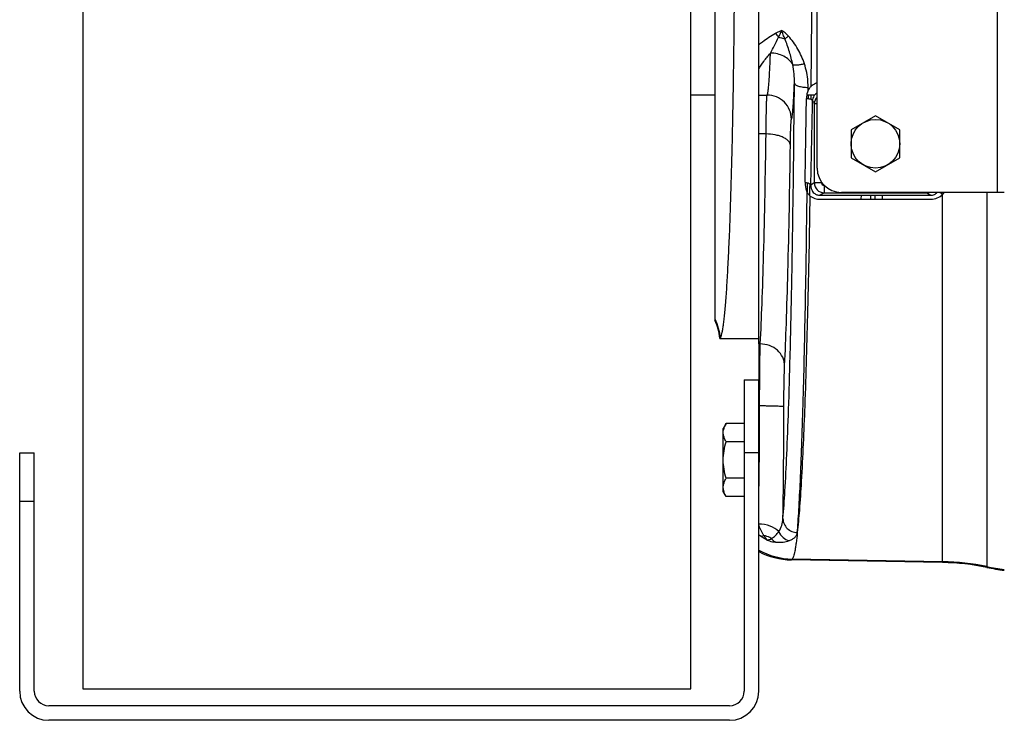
# Model space of a CAD drawing. Extents: x -1727 to 1181, y 8 to 1599.
# Tile 3 of 71: x -1168 to -965, y 144 to 288. Entities that reach past the tile are written whole.
import ezdxf

# ---------------------------------------------------------------- set-up
doc = ezdxf.new("R2010")
doc.units = 0
doc.header["$LTSCALE"] = 65.395
doc.layers.get('0').update_dxf_attribs({"linetype": 'CONTINUOUS'})
doc.layers.add('3_ALL_AXES', color=7, linetype='CONTINUOUS')

msp = doc.modelspace()

# ---------------------------------------------------------------- linework, layer by layer
at = {"color": 7, "linetype": 'CONTINUOUS'}
for p, q in [((-1154.63, 474.33), (-1154.63, 150.33)), ((-1029.63, 150.33), (-1029.63, 474.33)), ((-1018.63, 213.83), (-1018.63, 149.83)), ((-1018.63, 213.83), (-1015.63, 213.83)), ((-1015.63, 149.83), (-1015.63, 213.83)), ((-1167.63, 149.83), (-1167.63, 198.83)), ((-1167.63, 198.83), (-1164.63, 198.83)), ((-1164.63, 149.83), (-1164.63, 198.83)), ((-1154.63, 150.33), (-1029.63, 150.33)), ((-1021.63, 146.83), (-1161.63, 146.83)), ((-1021.63, 143.83), (-1161.63, 143.83))]:
    msp.add_line(p, q, dxfattribs=at)
at = {"color": 6, "linetype": 'CONTINUOUS'}
for p, q in [((-1015.63, 221.19), (-1015.63, 403.48)), ((-1024.63, 226.03), (-1024.63, 398.64)), ((-1024.63, 272.33), (-1029.63, 272.33)), ((-1004.16, 272.33), (-1005.76, 272.33)), ((-1023.65, 222.33), (-1015.63, 222.33)), ((-1022.35, 204.84), (-1022.93, 203.83)), ((-1018.63, 204.84), (-1022.35, 204.84)), ((-1022.93, 190.83), (-1022.93, 203.83)), ((-1018.63, 201.09), (-1022.35, 201.09)), ((-1018.63, 193.58), (-1022.35, 193.58)), ((-1022.35, 189.83), (-1022.93, 190.83)), ((-1018.63, 189.83), (-1022.35, 189.83)), ((-977.82, 176.26), (-1008.9, 176.8))]:
    msp.add_line(p, q, dxfattribs=at)
at = {"color": 9, "linetype": 'CONTINUOUS'}
for p, q in [((-966.63, 372.33), (-966.63, 252.33)), ((-1005.49, 273.34), (-1005.48, 273.92)), ((-1015.63, 272.36), (-1013.91, 272.36)), ((-1005.49, 272.33), (-1005.5, 271.62)), ((-1004.87, 271.46), (-1004.86, 272.33)), ((-1004.21, 270.55), (-1004.21, 254.28)), ((-1003.63, 270.55), (-1004.21, 270.55)), ((-1014.13, 264.35), (-1015.63, 264.35)), ((-1005.09, 253.8), (-1005.08, 254.05)), ((-1004.21, 254.28), (-1004.93, 253.8)), ((-1002.71, 254.28), (-1004.21, 254.28)), ((-1002.71, 254.44), (-1002.71, 254.28)), ((-1002.21, 253.78), (-1002.21, 252.28)), ((-1002.21, 253.78), (-1002.15, 253.78)), ((-1002.21, 252.28), (-1003.02, 251.74)), ((-1002.21, 252.28), (-981.05, 252.28)), ((-994.55, 250.93), (-994.53, 251.74)), ((-992.57, 250.93), (-992.55, 251.74)), ((-991.71, 250.93), (-991.71, 251.75)), ((-990.21, 250.93), (-990.21, 251.75)), ((-981.05, 252.33), (-981.05, 252.28)), ((-981.05, 252.28), (-980.27, 251.76)), ((-977.82, 176.26), (-977.82, 251.95)), ((-968.7, 252.33), (-968.7, 175.26)), ((-1015.63, 198.83), (-1018.63, 198.83)), ((-1164.63, 188.83), (-1167.63, 188.83)), ((-1008.74, 176.97), (-1008.9, 176.8)), ((-977.82, 176.43), (-1008.74, 176.97))]:
    msp.add_line(p, q, dxfattribs=at)
at = {"color": 3, "linetype": 'CONTINUOUS'}
for p, q in [((-1003.63, 257.33), (-1003.63, 367.33)), ((-965.13, 252.33), (-998.63, 252.33))]:
    msp.add_line(p, q, dxfattribs=at)
at = {"color": 2, "linetype": 'CONTINUOUS'}
for p, q in [((-1003.02, 251.74), (-980.27, 251.76)), ((-1002.99, 250.92), (-980.24, 250.94)), ((-1015.63, 221.19), (-1015.63, 213.83)), ((-1015.32, 221.19), (-1015.63, 221.19))]:
    msp.add_line(p, q, dxfattribs=at)
at = {"color": 9, "linetype": 'CONTINUOUS'}
for centre, radius, start, end in [((-5277.43, 312.33), 4272.76, 359.48806, 0.51194), ((-1007.3, 288.01), 5.69, 211.0197, 221.4552), ((-3509.38, 306.25), 2503.8, 358.81375, 359.20818), ((-1002.21, 270.54), 2, 135.4724, 179.7661), ((-3117.6, 306.14), 2113.32, 358.58066, 359.05294), ((-907.8, 324.55), 110.5, 208.8597, 209.2538), ((-1002.2, 254.28), 2, 180.0766, 269.9001), ((-1002.21, 254.28), 0.499, 180.0002, 270.0434), ((-981.06, 254.29), 2, 270.0987, 282.8153), ((-980.21, 254.38), 3.41, 314.5702, 323.1652), ((-1033.54, 221.73), 10.01, 3.7048, 27.0978), ((-2470.77, 208.85), 1460.31, 359.07531, 359.97699), ((-1006.78, 193.46), 14.5, 232.3808, 233.925), ((-1008.46, 191.97), 15, 241.4309, 268.927), ((-978.69, 126.4), 50.03, 78.4763, 89.0005), ((-958.7, 224.46), 50.05, 258.4768, 262.6179)]:
    msp.add_arc(centre, radius, start, end, dxfattribs=at)
at = {"color": 2, "linetype": 'CONTINUOUS'}
for centre, radius, start, end in [((-1002.56, 271.06), 2.04, 121.5562, 129.92), ((-1003.01, 253.65), 1.92, 214.8928, 230.3811), ((-2104.19, 208.4), 1088.74, 358.96994, 0.00216)]:
    msp.add_arc(centre, radius, start, end, dxfattribs=at)
at = {"color": 3, "linetype": 'CONTINUOUS'}
msp.add_arc((-998.63, 257.33), 5, 180, 270, dxfattribs=at)
at = {"color": 6, "linetype": 'CONTINUOUS'}
for centre, radius, start, end in [((-1033.63, 221.67), 9.99, 4.0108, 25.8488), ((-1033.62, 221.67), 9.99, 3.8154, 4.0125), ((-1008.64, 191.8), 15, 242.2182, 269.0027), ((-978.69, 126.3), 49.97, 78.4624, 88.9993), ((-958.7, 224.24), 49.99, 258.4631, 262.6089)]:
    msp.add_arc(centre, radius, start, end, dxfattribs=at)
at = {"color": 7, "linetype": 'CONTINUOUS'}
for centre, radius, start, end in [((-1161.63, 149.83), 6, 180, 270), ((-1161.63, 149.83), 3, 180, 270), ((-1021.63, 149.83), 6, 270, 360), ((-1021.63, 149.83), 3, 270, 360)]:
    msp.add_arc(centre, radius, start, end, dxfattribs=at)
at = {"color": 6, "linetype": 'CONTINUOUS'}
for points, knots in [([(-1023.55, 222.38), (-1023.53, 222.4), (-1023.47, 222.47), (-1023.37, 222.68), (-1023.25, 223.06), (-1023.11, 223.65), (-1022.98, 224.43), (-1022.84, 225.38), (-1022.71, 226.52), (-1022.58, 227.83), (-1022.39, 229.93), (-1022.18, 232.97), (-1021.94, 237.11), (-1021.71, 241.88), (-1021.5, 247.22), (-1021.31, 253.1), (-1021.14, 259.48), (-1020.98, 266.29), (-1020.8, 276.08), (-1020.64, 288.97), (-1020.58, 299.45), (-1020.56, 304.83)], [0, 0, 0, 0, 0.001356, 0.003183, 0.008386, 0.015736, 0.025261, 0.036959, 0.050815, 0.066808, 0.084907, 0.12728, 0.177599, 0.235457, 0.300382, 0.37184, 0.449244, 0.531955, 0.619292, 0.804921, 1, 1, 1, 1]), ([(-1023.65, 222.33), (-1023.64, 222.33), (-1023.61, 222.34), (-1023.57, 222.36), (-1023.55, 222.38)], [0, 0, 0, 0, 0.232138, 1, 1, 1, 1]), ([(-1022.93, 202.96), (-1022.93, 203.28), (-1022.81, 203.95), (-1022.52, 204.54), (-1022.35, 204.84)], [0, 0, 0, 0, 0.485069, 1, 1, 1, 1]), ([(-1022.35, 201.09), (-1022.52, 201.38), (-1022.81, 201.98), (-1022.93, 202.64), (-1022.93, 202.96)], [0, 0, 0, 0, 0.514931, 1, 1, 1, 1]), ([(-1022.93, 197.33), (-1022.93, 197.97), (-1022.82, 199.24), (-1022.53, 200.48), (-1022.35, 201.09)], [0, 0, 0, 0, 0.499896, 1, 1, 1, 1]), ([(-1022.35, 193.58), (-1022.53, 194.19), (-1022.82, 195.43), (-1022.93, 196.7), (-1022.93, 197.33)], [0, 0, 0, 0, 0.500104, 1, 1, 1, 1]), ([(-1022.93, 191.7), (-1022.93, 192.02), (-1022.81, 192.69), (-1022.52, 193.29), (-1022.35, 193.58)], [0, 0, 0, 0, 0.485069, 1, 1, 1, 1]), ([(-1022.78, 190.78), (-1022.81, 190.86), (-1022.89, 191.16), (-1022.93, 191.47), (-1022.93, 191.7)], [0, 0, 0, 0, 0.254279, 1, 1, 1, 1]), ([(-1022.35, 189.83), (-1022.4, 189.91), (-1022.56, 190.21), (-1022.71, 190.53), (-1022.78, 190.78)], [0, 0, 0, 0, 0.256766, 1, 1, 1, 1])]:
    msp.add_open_spline(points, degree=3, knots=knots, dxfattribs=at)
at = {"color": 9, "linetype": 'CONTINUOUS'}
for points, knots in [([(-1012.18, 285.07), (-1012.08, 285.13), (-1011.68, 285.34), (-1011.26, 285.51), (-1010.93, 285.62)], [0, 0, 0, 0, 0.245821, 1, 1, 1, 1]), ([(-1011.57, 284.24), (-1011.45, 284.45), (-1011.21, 284.9), (-1011.02, 285.37), (-1010.93, 285.62)], [0, 0, 0, 0, 0.484669, 1, 1, 1, 1]), ([(-1009.55, 284.49), (-1009.75, 284.71), (-1010.18, 285.13), (-1010.67, 285.48), (-1010.93, 285.62)], [0, 0, 0, 0, 0.505722, 1, 1, 1, 1]), ([(-1010.25, 283.91), (-1010.37, 284.19), (-1010.61, 284.76), (-1010.84, 285.33), (-1010.93, 285.62)], [0, 0, 0, 0, 0.497979, 1, 1, 1, 1]), ([(-1015.63, 282.69), (-1015.38, 282.9), (-1014.28, 283.77), (-1013.11, 284.54), (-1012.18, 285.07)], [0, 0, 0, 0, 0.232454, 1, 1, 1, 1]), ([(-1013.22, 280.99), (-1012.95, 281.5), (-1012.39, 282.57), (-1011.84, 283.66), (-1011.57, 284.24)], [0, 0, 0, 0, 0.471137, 1, 1, 1, 1]), ([(-1011.57, 284.24), (-1011.45, 284.22), (-1011.01, 284.14), (-1010.57, 284.02), (-1010.25, 283.91)], [0, 0, 0, 0, 0.259478, 1, 1, 1, 1]), ([(-1010.25, 283.91), (-1010.2, 283.96), (-1009.97, 284.15), (-1009.73, 284.34), (-1009.55, 284.49)], [0, 0, 0, 0, 0.226851, 1, 1, 1, 1]), ([(-1008.65, 278.61), (-1008.82, 279.49), (-1009.29, 281.29), (-1009.91, 283.03), (-1010.25, 283.91)], [0, 0, 0, 0, 0.489713, 1, 1, 1, 1]), ([(-1006.25, 278.79), (-1006.6, 279.83), (-1007.28, 281.35), (-1008.47, 283.22), (-1009.17, 284.08), (-1009.55, 284.49)], [0, 0, 0, 0, 0.497057, 0.748464, 1, 1, 1, 1]), ([(-1015.63, 277.67), (-1015.32, 278.22), (-1014.57, 279.37), (-1013.7, 280.44), (-1013.22, 280.99)], [0, 0, 0, 0, 0.465471, 1, 1, 1, 1]), ([(-1013.91, 272.36), (-1013.89, 272.38), (-1013.85, 272.46), (-1013.81, 272.61), (-1013.76, 272.83), (-1013.72, 273.1), (-1013.67, 273.44), (-1013.61, 274.01), (-1013.53, 274.87), (-1013.45, 276.08), (-1013.37, 277.52), (-1013.29, 279.18), (-1013.24, 280.36), (-1013.22, 280.99)], [0, 0, 0, 0, 0.011366, 0.02944, 0.054498, 0.086606, 0.125763, 0.171932, 0.285067, 0.425375, 0.592012, 0.783951, 1, 1, 1, 1]), ([(-1008.65, 278.61), (-1008.85, 278.96), (-1009.4, 279.63), (-1010.49, 280.38), (-1011.8, 280.86), (-1012.74, 280.98), (-1013.22, 280.99)], [0, 0, 0, 0, 0.228882, 0.474204, 0.733372, 1, 1, 1, 1]), ([(-1008.65, 278.61), (-1008.6, 278.59), (-1008.48, 278.56), (-1008.17, 278.52), (-1007.68, 278.54), (-1007, 278.63), (-1006.51, 278.73), (-1006.25, 278.79)], [0, 0, 0, 0, 0.067962, 0.154941, 0.382997, 0.671443, 1, 1, 1, 1]), ([(-1008.3, 274.76), (-1008.29, 275.4), (-1008.34, 276.69), (-1008.52, 277.97), (-1008.65, 278.61)], [0, 0, 0, 0, 0.495723, 1, 1, 1, 1]), ([(-1005.48, 273.92), (-1005.48, 274.33), (-1005.54, 275.97), (-1005.86, 277.61), (-1006.25, 278.79)], [0, 0, 0, 0, 0.248511, 1, 1, 1, 1]), ([(-1010.65, 185.29), (-1010.48, 187.16), (-1010.18, 191.55), (-1009.81, 199.03), (-1009.47, 208.26), (-1009.15, 219.11), (-1008.87, 231.4), (-1008.54, 250.12), (-1008.38, 264.71), (-1008.3, 274.76)], [0, 0, 0, 0, 0.063121, 0.147209, 0.250983, 0.372848, 0.510923, 0.663074, 1, 1, 1, 1]), ([(-1008.91, 267.36), (-1008.89, 267.38), (-1008.86, 267.46), (-1008.82, 267.59), (-1008.78, 267.78), (-1008.73, 268.13), (-1008.66, 268.69), (-1008.58, 269.53), (-1008.51, 270.56), (-1008.44, 271.8), (-1008.37, 273.22), (-1008.32, 274.23), (-1008.3, 274.76)], [0, 0, 0, 0, 0.012042, 0.030673, 0.056134, 0.088491, 0.173893, 0.286663, 0.426344, 0.592319, 0.783832, 1, 1, 1, 1]), ([(-1008.3, 274.76), (-1008.29, 274.64), (-1008.1, 274.45), (-1007.79, 274.3), (-1007.29, 274.12), (-1006.51, 273.98), (-1005.84, 273.92), (-1005.48, 273.92)], [0, 0, 0, 0, 0.126464, 0.223776, 0.344838, 0.647057, 1, 1, 1, 1]), ([(-1014.13, 264.35), (-1014.13, 264.91), (-1014.11, 265.98), (-1014.09, 267.5), (-1014.07, 268.85), (-1014.04, 270), (-1014.02, 270.82), (-1013.99, 271.37), (-1013.98, 271.69), (-1013.96, 271.94), (-1013.95, 272.14), (-1013.93, 272.27), (-1013.92, 272.34), (-1013.91, 272.36)], [0, 0, 0, 0, 0.209654, 0.400642, 0.569685, 0.713866, 0.830709, 0.878233, 0.918213, 0.950481, 0.974906, 0.991407, 1, 1, 1, 1]), ([(-1008.91, 267.36), (-1008.91, 268.01), (-1009.17, 269.32), (-1010.28, 270.98), (-1011.94, 272.1), (-1013.26, 272.36), (-1013.91, 272.36)], [0, 0, 0, 0, 0.249938, 0.499957, 0.750001, 1, 1, 1, 1]), ([(-1009.13, 262.03), (-1009.13, 262.4), (-1009.12, 263.11), (-1009.09, 264.13), (-1009.07, 265.02), (-1009.04, 265.79), (-1009.02, 266.34), (-1008.99, 266.7), (-1008.98, 266.91), (-1008.96, 267.09), (-1008.95, 267.22), (-1008.93, 267.3), (-1008.92, 267.35), (-1008.91, 267.36)], [0, 0, 0, 0, 0.209471, 0.400298, 0.569206, 0.71329, 0.830084, 0.877609, 0.917609, 0.949924, 0.974435, 0.991089, 1, 1, 1, 1]), ([(-1015.32, 221.19), (-1015.17, 223.93), (-1014.92, 230.03), (-1014.47, 244.42), (-1014.25, 256.07), (-1014.13, 264.35)], [0, 0, 0, 0, 0.190501, 0.424314, 1, 1, 1, 1]), ([(-1009.13, 262.03), (-1009.14, 262.18), (-1009.23, 262.51), (-1009.55, 262.94), (-1010.03, 263.34), (-1010.66, 263.68), (-1011.41, 263.97), (-1012.57, 264.26), (-1013.5, 264.35), (-1014.13, 264.35)], [0, 0, 0, 0, 0.078382, 0.167166, 0.271407, 0.392455, 0.529136, 0.678663, 1, 1, 1, 1]), ([(-1010.32, 216.77), (-1010.17, 219.64), (-1009.92, 226.04), (-1009.47, 241.12), (-1009.25, 253.34), (-1009.13, 262.03)], [0, 0, 0, 0, 0.190493, 0.424305, 1, 1, 1, 1]), ([(-1005.66, 254.33), (-1005.67, 254.16), (-1005.67, 253.49), (-1005.68, 252.81), (-1005.69, 252.31)], [0, 0, 0, 0, 0.250748, 1, 1, 1, 1]), ([(-1005.12, 251.66), (-1005.12, 251.83), (-1005.11, 252.55), (-1005.1, 253.26), (-1005.09, 253.8)], [0, 0, 0, 0, 0.24919, 1, 1, 1, 1]), ([(-1007.7, 182.41), (-1007.64, 183.12), (-1007.53, 184.67), (-1007.31, 188.2), (-1007.05, 193.43), (-1006.76, 200.63), (-1006.5, 209.03), (-1006.25, 218.52), (-1005.95, 233.07), (-1005.78, 244.45), (-1005.69, 252.31)], [0, 0, 0, 0, 0.03077, 0.066386, 0.151769, 0.255259, 0.375763, 0.512008, 0.66255, 1, 1, 1, 1]), ([(-1005.12, 251.66), (-1005.24, 243.87), (-1005.52, 229.45), (-1006.09, 209.87), (-1006.68, 196.11), (-1007.23, 187.44), (-1007.54, 183.94), (-1007.7, 182.41)], [0, 0, 0, 0, 0.337366, 0.623996, 0.847954, 0.933423, 1, 1, 1, 1]), ([(-1010.32, 216.77), (-1010.32, 217.05), (-1010.39, 217.63), (-1010.79, 218.75), (-1011.75, 219.99), (-1013.39, 220.95), (-1014.67, 221.18), (-1015.32, 221.19)], [0, 0, 0, 0, 0.117546, 0.236586, 0.481099, 0.737024, 1, 1, 1, 1]), ([(-1010.46, 208.27), (-1010.46, 209.92), (-1010.44, 212.25), (-1010.38, 215.08), (-1010.34, 216.26), (-1010.32, 216.77)], [0, 0, 0, 0, 0.584392, 0.821798, 1, 1, 1, 1]), ([(-1010.46, 208.27), (-1010.46, 208.28), (-1010.51, 208.29), (-1010.59, 208.3), (-1010.72, 208.32), (-1010.89, 208.33), (-1011.1, 208.35), (-1011.47, 208.37), (-1012.01, 208.39), (-1012.75, 208.41), (-1013.6, 208.43), (-1014.51, 208.44), (-1015.14, 208.44), (-1015.46, 208.44)], [0, 0, 0, 0, 0.007912, 0.02464, 0.050318, 0.084773, 0.127711, 0.178741, 0.303143, 0.45339, 0.62392, 0.808399, 1, 1, 1, 1]), ([(-1011.52, 182.65), (-1011.25, 183.03), (-1010.84, 183.89), (-1010.67, 184.82), (-1010.65, 185.29)], [0, 0, 0, 0, 0.499787, 1, 1, 1, 1]), ([(-1010.65, 185.29), (-1010.64, 184.92), (-1010.48, 184.17), (-1009.83, 183.22), (-1008.85, 182.58), (-1008.09, 182.42), (-1007.7, 182.41)], [0, 0, 0, 0, 0.245035, 0.493332, 0.745509, 1, 1, 1, 1]), ([(-1011.52, 182.65), (-1012.01, 183.14), (-1013.35, 183.9), (-1014.84, 184.15), (-1015.63, 184.17)], [0, 0, 0, 0, 0.465709, 1, 1, 1, 1]), ([(-1014.56, 181.8), (-1014.66, 181.96), (-1015.05, 182.66), (-1015.39, 183.38), (-1015.63, 183.94)], [0, 0, 0, 0, 0.233817, 1, 1, 1, 1]), ([(-1013, 181.17), (-1012.7, 181.35), (-1012.16, 181.81), (-1011.72, 182.35), (-1011.52, 182.65)], [0, 0, 0, 0, 0.492585, 1, 1, 1, 1]), ([(-1011.52, 182.65), (-1011.33, 182.18), (-1010.74, 181.34), (-1009.82, 180.86), (-1009.34, 180.76)], [0, 0, 0, 0, 0.509295, 1, 1, 1, 1]), ([(-1009.34, 180.76), (-1009.11, 180.85), (-1008.68, 181.04), (-1008.24, 181.38), (-1007.98, 181.68), (-1007.84, 181.91), (-1007.75, 182.15), (-1007.7, 182.31), (-1007.7, 182.39)], [0, 0, 0, 0, 0.310521, 0.571142, 0.68702, 0.795364, 0.898688, 1, 1, 1, 1]), ([(-1007.7, 182.39), (-1007.77, 181.67), (-1007.89, 180.66), (-1008.07, 179.41), (-1008.2, 178.66), (-1008.33, 178.05), (-1008.45, 177.56), (-1008.58, 177.21), (-1008.68, 177.03), (-1008.74, 176.97)], [0, 0, 0, 0, 0.38916, 0.548877, 0.685237, 0.79821, 0.887928, 0.9548, 1, 1, 1, 1]), ([(-1007.7, 182.39), (-1007.7, 182.39), (-1007.7, 182.4), (-1007.7, 182.41), (-1007.7, 182.41)], [0, 0, 0, 0, 0.484859, 1, 1, 1, 1]), ([(-1015.32, 181.74), (-1015.26, 181.72), (-1015.01, 181.69), (-1014.75, 181.74), (-1014.56, 181.8)], [0, 0, 0, 0, 0.224092, 1, 1, 1, 1]), ([(-1013.88, 180.84), (-1014.01, 180.91), (-1014.5, 181.18), (-1014.98, 181.49), (-1015.32, 181.74)], [0, 0, 0, 0, 0.255214, 1, 1, 1, 1]), ([(-1013.88, 180.84), (-1013.73, 180.79), (-1013.18, 180.61), (-1012.6, 180.5), (-1012.18, 180.46)], [0, 0, 0, 0, 0.274593, 1, 1, 1, 1]), ([(-1013, 181.17), (-1012.94, 181.1), (-1012.71, 180.81), (-1012.42, 180.58), (-1012.18, 180.46)], [0, 0, 0, 0, 0.261724, 1, 1, 1, 1]), ([(-1012.18, 180.46), (-1011.66, 180.41), (-1010.7, 180.41), (-1009.75, 180.62), (-1009.34, 180.76)], [0, 0, 0, 0, 0.548978, 1, 1, 1, 1])]:
    msp.add_open_spline(points, degree=3, knots=knots, dxfattribs=at)
at = {"color": 2, "linetype": 'CONTINUOUS'}
for points, knots in [([(-1004.85, 274.16), (-1004.91, 274.1), (-1005.15, 273.85), (-1005.36, 273.56), (-1005.49, 273.34)], [0, 0, 0, 0, 0.252199, 1, 1, 1, 1]), ([(-1003.63, 274.84), (-1003.74, 274.8), (-1004.18, 274.63), (-1004.58, 274.38), (-1004.85, 274.16)], [0, 0, 0, 0, 0.251956, 1, 1, 1, 1]), ([(-1005.49, 273.34), (-1005.54, 273.2), (-1005.73, 272.66), (-1005.82, 272.08), (-1005.82, 271.65)], [0, 0, 0, 0, 0.251162, 1, 1, 1, 1]), ([(-1005.82, 271.65), (-1005.66, 271.64), (-1005.37, 271.61), (-1005.03, 271.53), (-1004.81, 271.44), (-1004.67, 271.36), (-1004.58, 271.27), (-1004.57, 271.21)], [0, 0, 0, 0, 0.349774, 0.646271, 0.766104, 0.864359, 1, 1, 1, 1]), ([(-1004.28, 272.16), (-1004.37, 272.02), (-1004.51, 271.71), (-1004.57, 271.38), (-1004.57, 271.21)], [0, 0, 0, 0, 0.500673, 1, 1, 1, 1]), ([(-1003.87, 272.63), (-1003.91, 272.59), (-1004.07, 272.45), (-1004.2, 272.29), (-1004.28, 272.16)], [0, 0, 0, 0, 0.254678, 1, 1, 1, 1]), ([(-1006.12, 254.42), (-1006.12, 254.24), (-1006.1, 253.52), (-1005.92, 252.8), (-1005.69, 252.31)], [0, 0, 0, 0, 0.248409, 1, 1, 1, 1]), ([(-1006.12, 254.42), (-1005.97, 254.4), (-1005.68, 254.35), (-1005.25, 254.2), (-1004.95, 253.97), (-1004.93, 253.8)], [0, 0, 0, 0, 0.332763, 0.619957, 1, 1, 1, 1]), ([(-1004.93, 253.8), (-1004.94, 253.58), (-1004.9, 253.14), (-1004.71, 252.74), (-1004.58, 252.56)], [0, 0, 0, 0, 0.486021, 1, 1, 1, 1]), ([(-1005.69, 252.31), (-1005.65, 252.25), (-1005.48, 252.02), (-1005.28, 251.81), (-1005.12, 251.66)], [0, 0, 0, 0, 0.248509, 1, 1, 1, 1]), ([(-1005.12, 251.66), (-1004.83, 251.43), (-1004.14, 251.05), (-1003.38, 250.92), (-1002.99, 250.92)], [0, 0, 0, 0, 0.494428, 1, 1, 1, 1]), ([(-1004.23, 252.18), (-1004.07, 252.04), (-1003.68, 251.82), (-1003.24, 251.74), (-1003.02, 251.74)], [0, 0, 0, 0, 0.484506, 1, 1, 1, 1]), ([(-980.27, 251.76), (-980.01, 251.76), (-979.5, 251.86), (-979.08, 252.16), (-978.91, 252.33)], [0, 0, 0, 0, 0.52309, 1, 1, 1, 1]), ([(-980.24, 250.94), (-979.79, 250.94), (-978.89, 251.12), (-978.13, 251.64), (-977.82, 251.95)], [0, 0, 0, 0, 0.508442, 1, 1, 1, 1]), ([(-977.82, 251.95), (-977.93, 252.03), (-978.13, 252.18), (-978.36, 252.29), (-978.47, 252.33)], [0, 0, 0, 0, 0.543121, 1, 1, 1, 1]), ([(-1015.46, 208.44), (-1015.45, 210.92), (-1015.44, 214.42), (-1015.38, 218.67), (-1015.34, 220.43), (-1015.32, 221.19)], [0, 0, 0, 0, 0.584424, 0.821832, 1, 1, 1, 1]), ([(-1013, 181.17), (-1013.12, 181.25), (-1013.61, 181.52), (-1014.15, 181.71), (-1014.56, 181.8)], [0, 0, 0, 0, 0.246872, 1, 1, 1, 1]), ([(-1013.88, 180.84), (-1013.99, 180.98), (-1014.21, 181.3), (-1014.44, 181.62), (-1014.56, 181.8)], [0, 0, 0, 0, 0.440585, 1, 1, 1, 1]), ([(-1013.88, 180.84), (-1013.74, 180.87), (-1013.44, 180.98), (-1013.15, 181.1), (-1013, 181.17)], [0, 0, 0, 0, 0.458963, 1, 1, 1, 1])]:
    msp.add_open_spline(points, degree=3, knots=knots, dxfattribs=at)
at = {"layer": '3_ALL_AXES', "color": 7, "linetype": 'CONTINUOUS'}
for p, q in [((-991.63, 268.11), (-996.63, 265.22)), ((-986.63, 265.22), (-991.63, 268.11)), ((-996.63, 265.22), (-996.63, 259.45)), ((-986.63, 259.45), (-986.63, 265.22)), ((-996.63, 259.45), (-991.63, 256.56)), ((-991.63, 256.56), (-986.63, 259.45))]:
    msp.add_line(p, q, dxfattribs=at)
msp.add_circle((-991.63, 262.33), 5, dxfattribs=at)

doc.saveas('drawing.dxf')
